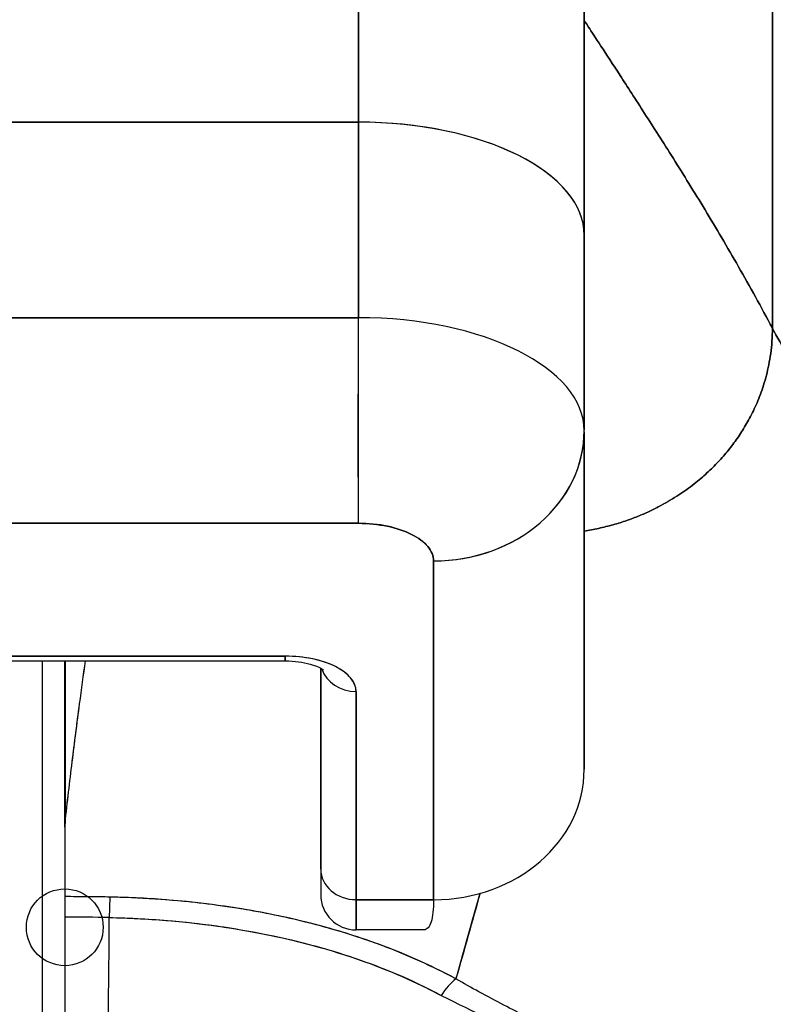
# Model space of a CAD drawing. Extents: x 807 to 1172, y 30 to 260.
# Tile 111 of 214: x 1020.432 to 1020.826, y 99.436 to 99.951. Entities that reach past the tile are written whole.
import ezdxf

# ---------------------------------------------------------------- set-up
doc = ezdxf.new("R2010")
doc.units = 0
doc.header["$LTSCALE"] = 4
doc.header["$MEASUREMENT"] = 0
doc.layers.get('0').update_dxf_attribs({"linetype": 'CONTINUOUS'})
doc.layers.get('DEFPOINTS').update_dxf_attribs({"linetype": 'CONTINUOUS'})
doc.styles.add('ROMANS', font='romans.shx')
doc.dimstyles.new('Default (ANSI)', dxfattribs={"dimscale": 20, "dimtxt": 0.07, "dimasz": 0.07, "dimexe": 0.125, "dimexo": 0.0625, "dimgap": 0.031496, "dimtad": 0, "dimtih": 1, "dimtoh": 1, "dimrnd": 1e-08, "dimzin": 0, "dimdsep": 46, "dimtxsty": 'ROMANS', "dimblk": 'Filled-1', "dimcen": 0.09, "dimdle": 0.393701, "dimclrd": 256, "dimclre": 256, "dimclrt": 256, "dimadec": 0, "dimazin": 0, "dimtfac": 0.928571, "dimtofl": 0, "dimtmove": 0, "dimatfit": 3, "dimfxl": 1, "dimtolj": 1, "dimtzin": 0, "dimlwd": -1, "dimlwe": -1, "dimarcsym": 0})

# ---------------------------------------------------------------- blocks, each defined once
blk = doc.blocks.new('Filled-1')
at = {"color": 0}
for p, q in [((0, 0), (-1, 0.17857)), ((-1, 0.17857), (-1, -0.17857)), ((-1, 0), (0, 0)), ((-1, -0.17857), (0, 0))]:
    blk.add_line(p, q, dxfattribs=at)
at = {"color": 0, "flags": 128}
blk.add_lwpolyline([(-1, -0.17857), (0, 0), (-1, 0.17857), (-1, -0.17857)], dxfattribs=at)
at = {"color": 0}
blk.add_solid([(-1, -0.17857), (0, 0), (-1, 0.17857), (-1, -0.17857)], dxfattribs=at)
blk = doc.blocks.new('*D97')
at = {"transparency": 16777216}
for p, q in [((1022.14966, 98.94963), (1022.14966, 105.99224)), ((1026.39966, 98.94963), (1026.39966, 105.99224)), ((1020.74966, 103.49224), (1018.21292, 103.49224)), ((1027.79966, 103.49224), (1029.19966, 103.49224))]:
    blk.add_line(p, q, dxfattribs=at)
at = {"layer": 'DEFPOINTS', "color": 0, "transparency": 16777216}
for p in [(1026.39966, 103.49224), (1022.14966, 97.69963), (1026.39966, 97.69963)]:
    blk.add_point(p, dxfattribs=at)
at = {"transparency": 16777216, "xscale": 1.400000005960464, "yscale": 1.400000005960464, "zscale": 1.400000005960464}
blk.add_blockref('Filled-1', (1022.14966, 103.49224), dxfattribs=at)
at = {"transparency": 16777216, "xscale": 1.400000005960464, "yscale": 1.400000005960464, "zscale": 1.400000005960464, "rotation": 180}
blk.add_blockref('Filled-1', (1026.39966, 103.49224), dxfattribs=at)
at = {"transparency": 16777216, "insert": (1015.44967, 103.49224), "char_height": 1.4, "attachment_point": 5, "style": 'ROMANS'}
blk.add_mtext('\\A1;4.25', dxfattribs=at)
blk = doc.blocks.new('*D99')
at = {"transparency": 16777216}
for p, q in [((996.08716, 98.91838), (996.08716, 113.84474)), ((1052.46216, 98.91838), (1052.46216, 113.84474)), ((997.48716, 111.34474), (1015.58068, 111.34474)), ((1051.06216, 111.34474), (1032.96863, 111.34474))]:
    blk.add_line(p, q, dxfattribs=at)
at = {"layer": 'DEFPOINTS', "color": 0, "transparency": 16777216}
for p in [(996.08716, 111.34474), (996.08716, 97.66838), (1052.46216, 97.66838)]:
    blk.add_point(p, dxfattribs=at)
at = {"transparency": 16777216, "xscale": 1.400000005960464, "yscale": 1.400000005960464, "zscale": 1.400000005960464, "rotation": 180}
blk.add_blockref('Filled-1', (996.08716, 111.34474), dxfattribs=at)
at = {"transparency": 16777216, "xscale": 1.400000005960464, "yscale": 1.400000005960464, "zscale": 1.400000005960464}
blk.add_blockref('Filled-1', (1052.46216, 111.34474), dxfattribs=at)
at = {"transparency": 16777216, "insert": (1024.27466, 111.34474), "char_height": 1.4, "attachment_point": 5, "style": 'ROMANS'}
blk.add_mtext('\\A1;\\fTahoma|b0|i0;\\H1.5400;(56.38)\\P\\fTahoma|b0|i0;\\H1.5400;OPENING WIDTH', dxfattribs=at)

msp = doc.modelspace()

# ---------------------------------------------------------------- linework, layer by layer
for p, q in [((1020.60875, 99.89736), (1020.60875, 100.42297)), ((1020.60875, 100.42297), (1020.60875, 99.89736)), ((1020.72686, 99.8383), (1020.72686, 100.30486)), ((1020.82528, 99.78954), (1020.82528, 100.2198)), ((1020.82528, 100.2198), (1020.82528, 99.78954)), ((1020.60875, 99.89736), (1020.05757, 99.89736)), ((1020.05757, 99.89736), (1020.60875, 99.89736)), ((1020.60875, 99.79508), (1020.60875, 99.89736)), ((1020.60875, 99.89736), (1020.60875, 99.79507)), ((1020.72686, 99.73643), (1020.72686, 99.8383)), ((1020.72686, 99.8383), (1020.72686, 99.73643)), ((1020.05757, 99.79507), (1020.60875, 99.79507)), ((1020.60875, 99.79507), (1020.05757, 99.79507)), ((1020.60875, 99.68751), (1020.60875, 99.79507)), ((1020.72686, 99.55885), (1020.72686, 99.73541)), ((1020.72686, 99.73541), (1020.72686, 99.55885)), ((1020.05757, 99.68751), (1020.60875, 99.68751)), ((1020.60875, 99.68751), (1020.05757, 99.68751)), ((1020.63608, 99.68198), (1020.63608, 99.68198)), ((1020.64812, 99.49066), (1020.64812, 99.66783)), ((1020.64812, 99.66783), (1020.64812, 99.49066)), ((1020.57056, 99.61802), (1020.38119, 99.61802)), ((1020.38119, 99.61802), (1020.57056, 99.61802)), ((1020.38119, 99.61554), (1020.57056, 99.61554)), ((1020.44339, 99.61554), (1020.44339, 99.32268)), ((1020.4552, 99.52856), (1020.4552, 99.61554)), ((1020.4552, 99.61554), (1020.4552, 99.52856)), ((1020.45533, 99.61554), (1020.45533, 99.53073)), ((1020.45533, 99.53073), (1020.45533, 99.61554)), ((1020.57056, 99.61554), (1020.57056, 99.61802)), ((1020.57056, 99.61802), (1020.57056, 99.61554)), ((1020.58906, 99.50669), (1020.58906, 99.61176)), ((1020.58906, 99.61176), (1020.58906, 99.50669)), ((1020.60757, 99.49066), (1020.60757, 99.59952)), ((1020.60757, 99.59952), (1020.60757, 99.49066)), ((1020.4552, 99.52856), (1020.4552, 99.49224)), ((1020.58906, 99.50669), (1020.58906, 99.49334)), ((1020.47186, 99.49213), (1020.47186, 99.49213)), ((1020.60757, 99.49066), (1020.60757, 99.47484)), ((1020.60757, 99.49066), (1020.64812, 99.49066)), ((1020.64812, 99.49066), (1020.60757, 99.49066)), ((1020.60757, 99.47484), (1020.60757, 99.49066)), ((1020.4552, 99.48154), (1020.4552, 99.12274)), ((1020.64286, 99.47484), (1020.60757, 99.47484))]:
    msp.add_line(p, q)
msp.add_circle((1020.4552, 99.47622), 0.02008)
msp.add_arc((1020.60757, 99.49334), 0.0185, 180, 270)
for centre, major_axis, ratio, start_param, end_param in [((1020.60875, 99.8383), (0.11811, 0), 0.5, 6.283185, 7.853982), ((1020.60875, 99.8383), (0.11811, 0), 0.5, 0, 1.570796), ((1020.60872, 99.736), (0.11814, 0), 0.500024, 0.000196, 1.570569), ((1020.60875, 99.73602), (0.11811, 0), 0.5, 0, 1.570796), ((1020.64812, 99.73602), (0.07874, 0), 0.866025, 4.712389, 6.283185), ((1020.64812, 99.73602), (0.07874, 0), 0.866025, 4.712342, 6.283212), ((1020.57056, 99.59952), (0.03701, 0), 0.5, 0, 1.570796), ((1020.60757, 99.61554), (-0.0185, 0), 0.866025, 0.262731, 1.570796), ((1020.60757, 99.61554), (-0.0185, 0), 0.866025, 0.262731, 1.570796), ((1020.64812, 99.55885), (0.07874, 0), 0.866025, 4.712389, 6.283185), ((1020.48646, 99.52712), (0.03112, -0.0037), 0.780581, 3.145336, 3.23398), ((1020.49655, 99.5268), (0.04129, -0.00328), 0.679672, 3.118385, 3.195472), ((1020.45537, 98.14744), (-0.00014, 1.68497), 0.000059, 0.609956, 0.646631), ((1020.60757, 99.50669), (-0.0185, 0), 0.866025, 0, 1.570796), ((1020.60757, 99.50669), (-0.0185, 0), 0.866025, 0, 1.570796), ((1020.4552, 99.04747), (-0.73764, 0), 0.602968, 4.680359, 4.712385), ((1020.47882, 99.47599), (-0.00038, -0.02007), 0.025243, 3.788594, 4.444262), ((1020.47882, 99.47599), (0.00038, 0.02008), 0.025246, 0.647097, 1.302734), ((1020.4552, 99.03899), (0.74124, 0), 0.597038, 1.539449, 1.570797), ((1020.45521, 99.039), (0.74111, 0), 0.597133, 1.539446, 1.570798), ((1020.46781, 99.62754), (0, -0.55118), 0.02, 0.413203, 1.302303), ((1020.46781, 99.62754), (0, 0.55118), 0.02, 3.555085, 4.443895), ((1020.65979, 99.43369), (0.00951, 0.01768), 0.499899, 0.822765, 1.452292)]:
    msp.add_ellipse(centre, major_axis=major_axis, ratio=ratio, start_param=start_param, end_param=end_param)
for points, knots in [([(1020.72686, 100.30486), (1020.72686, 100.30484), (1020.72686, 100.30017), (1020.72686, 100.29078), (1020.72686, 100.28139), (1020.72686, 100.26727), (1020.72686, 100.24868), (1020.72686, 100.23009), (1020.72686, 100.20703), (1020.72686, 100.17987), (1020.72686, 100.15271), (1020.72686, 100.12145), (1020.72686, 100.08643), (1020.72686, 100.05141), (1020.72686, 100.01263), (1020.72686, 99.97116), (1020.72686, 99.92969), (1020.72686, 99.88552), (1020.72686, 99.8383)], [0, 0, 0, 0, 0.166667, 0.166667, 0.166667, 0.333333, 0.333333, 0.333333, 0.5, 0.5, 0.5, 0.666667, 0.666667, 0.666667, 0.833333, 0.833333, 0.833333, 1, 1, 1, 1]), ([(1020.72686, 99.95053), (1020.72686, 99.95053), (1020.72766, 99.94929), (1020.72916, 99.947), (1020.73066, 99.9447), (1020.73286, 99.94135), (1020.73564, 99.9371), (1020.73842, 99.93284), (1020.74179, 99.92769), (1020.74563, 99.92179), (1020.74947, 99.91588), (1020.75379, 99.90922), (1020.75848, 99.90193), (1020.76316, 99.89464), (1020.76822, 99.88673), (1020.77352, 99.87828), (1020.77883, 99.86983), (1020.7844, 99.86085), (1020.79011, 99.85141), (1020.79583, 99.84197), (1020.80169, 99.83207), (1020.80758, 99.82175), (1020.81348, 99.81144), (1020.81942, 99.8007), (1020.82528, 99.78954)], [0, 0, 0, 0, 0.125, 0.125, 0.125, 0.25, 0.25, 0.25, 0.375, 0.375, 0.375, 0.5, 0.5, 0.5, 0.625, 0.625, 0.625, 0.75, 0.75, 0.75, 0.875, 0.875, 0.875, 1, 1, 1, 1]), ([(1020.82528, 99.78954), (1020.81942, 99.8007), (1020.81348, 99.81144), (1020.80758, 99.82175), (1020.80169, 99.83207), (1020.79583, 99.84197), (1020.79011, 99.85141), (1020.7844, 99.86085), (1020.77883, 99.86983), (1020.77352, 99.87828), (1020.76822, 99.88673), (1020.76316, 99.89464), (1020.75848, 99.90193), (1020.75379, 99.90922), (1020.74947, 99.91588), (1020.74563, 99.92179), (1020.74179, 99.92769), (1020.73842, 99.93284), (1020.73564, 99.9371), (1020.73286, 99.94135), (1020.73066, 99.9447), (1020.72916, 99.947), (1020.72766, 99.94929), (1020.72686, 99.95053), (1020.72686, 99.95053)], [0, 0, 0, 0, 0.125, 0.125, 0.125, 0.25, 0.25, 0.25, 0.375, 0.375, 0.375, 0.5, 0.5, 0.5, 0.625, 0.625, 0.625, 0.75, 0.75, 0.75, 0.875, 0.875, 0.875, 1, 1, 1, 1]), ([(1020.60875, 99.68751), (1020.60875, 99.69164), (1020.60875, 99.6969), (1020.60875, 99.70303), (1020.60874, 99.70916), (1020.60874, 99.71616), (1020.60874, 99.7237), (1020.60874, 99.73123), (1020.60874, 99.7393), (1020.60874, 99.7475), (1020.60874, 99.75569), (1020.60875, 99.76402), (1020.60875, 99.77208), (1020.60875, 99.78014), (1020.60875, 99.78793), (1020.60875, 99.79507)], [0, 0, 0, 0, 0.2, 0.2, 0.2, 0.4, 0.4, 0.4, 0.6, 0.6, 0.6, 0.8, 0.8, 0.8, 1, 1, 1, 1]), ([(1020.72686, 99.68347), (1020.72943, 99.68387), (1020.73192, 99.68433), (1020.73431, 99.68485), (1020.737, 99.68543), (1020.73957, 99.68608), (1020.74204, 99.68677), (1020.7445, 99.68746), (1020.74686, 99.6882), (1020.74912, 99.68898), (1020.75138, 99.68976), (1020.75353, 99.69058), (1020.7556, 99.69142), (1020.75766, 99.69227), (1020.75963, 99.69314), (1020.76151, 99.69403), (1020.7634, 99.69492), (1020.7652, 99.69583), (1020.76692, 99.69675), (1020.76864, 99.69768), (1020.77029, 99.69861), (1020.77186, 99.69954), (1020.77344, 99.70048), (1020.77494, 99.70142), (1020.77638, 99.70237), (1020.77782, 99.70332), (1020.7792, 99.70427), (1020.78052, 99.70523), (1020.78184, 99.70618), (1020.78311, 99.70714), (1020.78432, 99.7081), (1020.78676, 99.71001), (1020.789, 99.71192), (1020.79109, 99.71385), (1020.79319, 99.71577), (1020.79513, 99.71771), (1020.79697, 99.71966), (1020.7988, 99.72162), (1020.80054, 99.72361), (1020.80219, 99.72565), (1020.80384, 99.72768), (1020.80541, 99.72978), (1020.80693, 99.73196), (1020.80845, 99.73413), (1020.80991, 99.7364), (1020.81131, 99.73879), (1020.81272, 99.74119), (1020.81407, 99.74371), (1020.81536, 99.7464), (1020.81666, 99.74908), (1020.8179, 99.75194), (1020.81904, 99.75502), (1020.82018, 99.75809), (1020.82123, 99.76138), (1020.82215, 99.76493), (1020.82306, 99.76848), (1020.82385, 99.77228), (1020.8244, 99.77638), (1020.82496, 99.78047), (1020.82528, 99.78485), (1020.82528, 99.78954)], [0.0658264, 0.0658264, 0.0658264, 0.0658264, 0.09375, 0.09375, 0.09375, 0.125, 0.125, 0.125, 0.15625, 0.15625, 0.15625, 0.1875, 0.1875, 0.1875, 0.21875, 0.21875, 0.21875, 0.25, 0.25, 0.25, 0.28125, 0.28125, 0.28125, 0.3125, 0.3125, 0.3125, 0.34375, 0.34375, 0.34375, 0.375, 0.375, 0.375, 0.4375, 0.4375, 0.4375, 0.5, 0.5, 0.5, 0.5625, 0.5625, 0.5625, 0.625, 0.625, 0.625, 0.6875, 0.6875, 0.6875, 0.75, 0.75, 0.75, 0.8125, 0.8125, 0.8125, 0.875, 0.875, 0.875, 0.9375, 0.9375, 0.9375, 1, 1, 1, 1]), ([(1020.82528, 99.78954), (1020.82528, 99.78485), (1020.82463, 99.77609), (1020.82228, 99.76467), (1020.81913, 99.7548), (1020.81542, 99.74623), (1020.81137, 99.73866), (1020.80699, 99.73187), (1020.80227, 99.72559), (1020.79707, 99.71964), (1020.79124, 99.71384), (1020.78564, 99.70905), (1020.78057, 99.70522), (1020.77644, 99.70237), (1020.77193, 99.69953), (1020.767, 99.69675), (1020.7616, 99.69401), (1020.75569, 99.69139), (1020.74922, 99.68894), (1020.74215, 99.68672), (1020.7347, 99.68485), (1020.72943, 99.68387), (1020.72686, 99.68347)], [0, 0, 0, 0, 0.0625, 0.125, 0.1875, 0.25, 0.3125, 0.375, 0.4375, 0.5, 0.5625, 0.625, 0.65625, 0.6875, 0.71875, 0.75, 0.78125, 0.8125, 0.84375, 0.875, 0.90625, 0.9341736, 0.9341736, 0.9341736, 0.9341736]), ([(1020.82528, 99.78954), (1020.83024, 99.78012), (1020.83584, 99.77156), (1020.842, 99.76363), (1020.84817, 99.7557), (1020.85489, 99.74841), (1020.86208, 99.74152), (1020.86927, 99.73462), (1020.87693, 99.72814), (1020.88496, 99.72184), (1020.89299, 99.71554), (1020.9014, 99.70943), (1020.9101, 99.7033), (1020.91879, 99.69717), (1020.92776, 99.69101), (1020.93693, 99.68465), (1020.9461, 99.67829), (1020.95546, 99.67172), (1020.96492, 99.66476), (1020.97438, 99.6578), (1020.98394, 99.65047), (1020.99351, 99.6426), (1021.00307, 99.63473), (1021.01264, 99.62633), (1021.02213, 99.61727)], [0, 0, 0, 0, 0.125006, 0.125006, 0.125006, 0.250011, 0.250011, 0.250011, 0.375017, 0.375017, 0.375017, 0.500022, 0.500022, 0.500022, 0.625028, 0.625028, 0.625028, 0.750033, 0.750033, 0.750033, 0.875039, 0.875039, 0.875039, 1, 1, 1, 1]), ([(1021.02213, 99.61727), (1021.01264, 99.62633), (1021.00307, 99.63473), (1020.9935, 99.6426), (1020.98393, 99.65047), (1020.97437, 99.65781), (1020.96491, 99.66476), (1020.95545, 99.67172), (1020.94609, 99.67829), (1020.93693, 99.68466), (1020.92776, 99.69102), (1020.91878, 99.69717), (1020.91009, 99.7033), (1020.9014, 99.70943), (1020.89299, 99.71555), (1020.88496, 99.72184), (1020.87692, 99.72814), (1020.86927, 99.73463), (1020.86208, 99.74152), (1020.85489, 99.74841), (1020.84817, 99.7557), (1020.842, 99.76363), (1020.83584, 99.77156), (1020.83024, 99.78012), (1020.82528, 99.78954)], [0, 0, 0, 0, 0.124999, 0.124999, 0.124999, 0.25, 0.25, 0.25, 0.375, 0.375, 0.375, 0.5, 0.5, 0.5, 0.625, 0.625, 0.625, 0.75, 0.75, 0.75, 0.875, 0.875, 0.875, 1, 1, 1, 1]), ([(1020.60875, 99.68751), (1020.61421, 99.68746), (1020.61921, 99.68697), (1020.62389, 99.68599), (1020.62857, 99.68501), (1020.63293, 99.68355), (1020.63657, 99.68173), (1020.64021, 99.67991), (1020.64313, 99.67773), (1020.64508, 99.67539), (1020.64703, 99.67305), (1020.64802, 99.67055), (1020.64812, 99.66783)], [0, 0, 0, 0, 0.25, 0.25, 0.25, 0.5, 0.5, 0.5, 0.75, 0.75, 0.75, 1, 1, 1, 1]), ([(1020.64812, 99.66783), (1020.64811, 99.67044), (1020.64705, 99.67303), (1020.64507, 99.6754), (1020.64309, 99.67777), (1020.64019, 99.67993), (1020.63658, 99.68173), (1020.63297, 99.68353), (1020.62866, 99.68499), (1020.62391, 99.68599), (1020.61916, 99.68698), (1020.61397, 99.68751), (1020.60875, 99.68751)], [0, 0, 0, 0, 0.25, 0.25, 0.25, 0.5, 0.5, 0.5, 0.75, 0.75, 0.75, 1, 1, 1, 1]), ([(1020.45533, 99.53073), (1020.45655, 99.54165), (1020.45781, 99.5523), (1020.45909, 99.5627), (1020.4597, 99.56764), (1020.46031, 99.57252), (1020.46093, 99.57734), (1020.46161, 99.58265), (1020.46229, 99.5879), (1020.46298, 99.59306), (1020.464, 99.60073), (1020.46502, 99.60822), (1020.46604, 99.61554)], [0, 0, 0, 0, 0.3333333, 0.3333333, 0.3333333, 0.491831, 0.491831, 0.491831, 0.6666667, 0.6666667, 0.6666667, 0.9261561, 0.9261561, 0.9261561, 0.9261561]), ([(1020.45533, 99.53073), (1020.45657, 99.54167), (1020.45783, 99.55234), (1020.45911, 99.56273), (1020.46038, 99.57312), (1020.46167, 99.58324), (1020.46297, 99.59307), (1020.46398, 99.60073), (1020.465, 99.60822), (1020.46603, 99.61554)], [0, 0, 0, 0, 0.3333333, 0.3333333, 0.3333333, 0.6666667, 0.6666667, 0.6666667, 0.9261524, 0.9261524, 0.9261524, 0.9261524]), ([(1020.60757, 99.59952), (1020.6075, 99.60205), (1020.60659, 99.60438), (1020.60476, 99.60659), (1020.60293, 99.6088), (1020.60018, 99.61088), (1020.59672, 99.61261), (1020.59326, 99.61433), (1020.5891, 99.61571), (1020.58469, 99.61662), (1020.58027, 99.61754), (1020.57562, 99.61799), (1020.57056, 99.61802)], [0, 0, 0, 0, 0.25, 0.25, 0.25, 0.5, 0.5, 0.5, 0.75, 0.75, 0.75, 1, 1, 1, 1]), ([(1020.57056, 99.61554), (1020.57291, 99.61554), (1020.57526, 99.61539), (1020.57965, 99.61482), (1020.58169, 99.61441), (1020.58514, 99.61346), (1020.58659, 99.61294), (1020.58873, 99.61197), (1020.58949, 99.61153), (1020.59038, 99.61092), (1020.59057, 99.61074), (1020.59057, 99.61074)], [4.713492, 4.713492, 4.713492, 4.713492, 4.967802, 4.967802, 5.216068, 5.216068, 5.446392, 5.446392, 5.650549, 5.650549, 5.825911, 5.825911, 5.825911, 5.825911]), ([(1020.78477, 99.36176), (1020.78678, 99.36237), (1020.78879, 99.363), (1020.79079, 99.36365), (1020.79698, 99.36563), (1020.80312, 99.36774), (1020.80919, 99.36996), (1020.81529, 99.37219), (1020.82133, 99.37454), (1020.82728, 99.37701), (1020.83327, 99.37949), (1020.83917, 99.38208), (1020.84497, 99.38478), (1020.84719, 99.38582), (1020.84939, 99.38687), (1020.85158, 99.38793), (1020.86095, 99.39249), (1020.87001, 99.39733), (1020.87876, 99.40243), (1020.88419, 99.4056), (1020.8895, 99.40886), (1020.89468, 99.41222), (1020.89987, 99.41559), (1020.90493, 99.41905), (1020.90984, 99.4226), (1020.91476, 99.42616), (1020.91954, 99.4298), (1020.92417, 99.43352), (1020.92879, 99.43724), (1020.93327, 99.44105), (1020.9376, 99.44493), (1020.94458, 99.45119), (1020.95119, 99.45766), (1020.95739, 99.46433), (1020.95882, 99.46586), (1020.96022, 99.4674), (1020.9616, 99.46895), (1020.96884, 99.47707), (1020.97549, 99.48548), (1020.98151, 99.49412), (1020.98557, 99.49994), (1020.98934, 99.50585), (1020.99282, 99.51185), (1020.99435, 99.51451), (1020.99583, 99.51718), (1020.99725, 99.51987), (1021.0017, 99.52828), (1021.00557, 99.53686), (1021.00886, 99.5456), (1021.01109, 99.55151), (1021.01305, 99.55751), (1021.01473, 99.56356), (1021.0154, 99.56595), (1021.01602, 99.56835), (1021.0166, 99.57075), (1021.01851, 99.57874), (1021.01993, 99.5868), (1021.02084, 99.5948), (1021.02171, 99.60239), (1021.02213, 99.60993), (1021.02213, 99.61727)], [0, 0, 0, 0, 0.014459, 0.014459, 0.014459, 0.059138, 0.059138, 0.059138, 0.104088, 0.104088, 0.104088, 0.149346, 0.149346, 0.149346, 0.166667, 0.166667, 0.166667, 0.24084, 0.24084, 0.24084, 0.286952, 0.286952, 0.286952, 0.333189, 0.333189, 0.333189, 0.379462, 0.379462, 0.379462, 0.425634, 0.425634, 0.425634, 0.5, 0.5, 0.5, 0.517058, 0.517058, 0.517058, 0.606463, 0.606463, 0.606463, 0.666667, 0.666667, 0.666667, 0.693307, 0.693307, 0.693307, 0.776792, 0.776792, 0.776792, 0.833333, 0.833333, 0.833333, 0.855634, 0.855634, 0.855634, 0.929684, 0.929684, 0.929684, 1, 1, 1, 1]), ([(1021.02213, 99.61727), (1021.02213, 99.60993), (1021.02171, 99.60239), (1021.02084, 99.5948), (1021.01993, 99.5868), (1021.01851, 99.57874), (1021.0166, 99.57075), (1021.01602, 99.56837), (1021.01541, 99.56599), (1021.01475, 99.56362), (1021.01306, 99.55754), (1021.01109, 99.55153), (1021.00886, 99.5456), (1021.00557, 99.53686), (1021.0017, 99.52828), (1020.99725, 99.51987), (1020.99583, 99.51718), (1020.99436, 99.51451), (1020.99282, 99.51186), (1020.98934, 99.50586), (1020.98557, 99.49994), (1020.98151, 99.49412), (1020.97549, 99.48548), (1020.96884, 99.47707), (1020.9616, 99.46895), (1020.96022, 99.4674), (1020.95882, 99.46586), (1020.9574, 99.46433), (1020.9512, 99.45766), (1020.94459, 99.45119), (1020.9376, 99.44493), (1020.92894, 99.43716), (1020.91969, 99.42972), (1020.90988, 99.42263), (1020.90005, 99.41553), (1020.88966, 99.40878), (1020.87876, 99.40243), (1020.87001, 99.39733), (1020.86094, 99.39249), (1020.85157, 99.38792), (1020.84939, 99.38686), (1020.84719, 99.38581), (1020.84497, 99.38478), (1020.83917, 99.38208), (1020.83327, 99.37949), (1020.82728, 99.37701), (1020.82133, 99.37454), (1020.81529, 99.37219), (1020.80919, 99.36996), (1020.80312, 99.36774), (1020.79698, 99.36563), (1020.79079, 99.36365), (1020.78879, 99.363), (1020.78678, 99.36237), (1020.78477, 99.36176)], [0, 0, 0, 0, 0.070424, 0.070424, 0.070424, 0.144534, 0.144534, 0.144534, 0.166667, 0.166667, 0.166667, 0.223344, 0.223344, 0.223344, 0.306735, 0.306735, 0.306735, 0.333333, 0.333333, 0.333333, 0.393546, 0.393546, 0.393546, 0.482972, 0.482972, 0.482972, 0.5, 0.5, 0.5, 0.574384, 0.574384, 0.574384, 0.666667, 0.666667, 0.666667, 0.759127, 0.759127, 0.759127, 0.833333, 0.833333, 0.833333, 0.850626, 0.850626, 0.850626, 0.89589, 0.89589, 0.89589, 0.940848, 0.940848, 0.940848, 0.985537, 0.985537, 0.985537, 1, 1, 1, 1]), ([(1020.58906, 99.50669), (1020.58906, 99.50138), (1020.58906, 99.49766), (1020.58906, 99.49552), (1020.58906, 99.49409), (1020.58906, 99.49336), (1020.58906, 99.49336)], [0, 0, 0, 0, 0.2, 0.2, 0.2, 0.33358, 0.33358, 0.33358, 0.33358]), ([(1020.4552, 99.49224), (1020.4552, 99.4913), (1020.4552, 99.49028), (1020.4552, 99.48917), (1020.4552, 99.48806), (1020.4552, 99.48686), (1020.4552, 99.48559), (1020.4552, 99.48432), (1020.4552, 99.48297), (1020.4552, 99.48154)], [0, 0, 0, 0, 0.333333, 0.333333, 0.333333, 0.666667, 0.666667, 0.666667, 1, 1, 1, 1]), ([(1020.47882, 99.49201), (1020.47712, 99.49205), (1020.47541, 99.49208), (1020.4737, 99.4921), (1020.46754, 99.49219), (1020.46137, 99.49224), (1020.4552, 99.49224)], [0, 0, 0, 0, 0.216888, 0.216888, 0.216888, 1, 1, 1, 1]), ([(1020.65979, 99.44921), (1020.64633, 99.45654), (1020.63157, 99.46306), (1020.61572, 99.46865), (1020.6128, 99.46968), (1020.60984, 99.47068), (1020.60684, 99.47165), (1020.59353, 99.47595), (1020.57952, 99.47962), (1020.56502, 99.48261), (1020.55856, 99.48394), (1020.55201, 99.48513), (1020.54538, 99.48619), (1020.53376, 99.48804), (1020.5219, 99.48946), (1020.50988, 99.49044), (1020.49963, 99.49129), (1020.48926, 99.49181), (1020.47882, 99.49202)], [0, 0, 0, 0, 0.281412, 0.281412, 0.281412, 0.333333, 0.333333, 0.333333, 0.563955, 0.563955, 0.563955, 0.666667, 0.666667, 0.666667, 0.846576, 0.846576, 0.846576, 1, 1, 1, 1]), ([(1020.65979, 99.44921), (1020.64736, 99.4558), (1020.63466, 99.46158), (1020.6212, 99.46663), (1020.61638, 99.46844), (1020.61146, 99.47016), (1020.60643, 99.47178), (1020.5979, 99.47454), (1020.58905, 99.47704), (1020.57993, 99.47927), (1020.56867, 99.48202), (1020.557, 99.48435), (1020.54514, 99.48622), (1020.54186, 99.48674), (1020.53855, 99.48723), (1020.53523, 99.48768), (1020.51953, 99.4898), (1020.50347, 99.49116), (1020.48709, 99.49177), (1020.48434, 99.49187), (1020.48159, 99.49195), (1020.47882, 99.49201)], [0, 0, 0, 0, 0.245449, 0.245449, 0.245449, 0.333333, 0.333333, 0.333333, 0.482385, 0.482385, 0.482385, 0.666667, 0.666667, 0.666667, 0.717769, 0.717769, 0.717769, 0.959443, 0.959443, 0.959443, 1, 1, 1, 1]), ([(1020.64812, 99.49066), (1020.6481, 99.48567), (1020.64766, 99.48175), (1020.64683, 99.47908), (1020.646, 99.47641), (1020.64477, 99.47497), (1020.6431, 99.47485), (1020.64302, 99.47484), (1020.64294, 99.47484), (1020.64286, 99.47484)], [0.0000104, 0.0000104, 0.0000104, 0.0000104, 0.1666667, 0.1666667, 0.1666667, 0.3333333, 0.3333333, 0.3333333, 0.3411809, 0.3411809, 0.3411809, 0.3411809]), ([(1020.65979, 99.44921), (1020.66369, 99.46287), (1020.66746, 99.47617), (1020.67106, 99.48913), (1020.67151, 99.49075), (1020.67196, 99.49237), (1020.6724, 99.49399)], [0, 0, 0, 0, 0.1456, 0.1456, 0.1456, 0.1638579, 0.1638579, 0.1638579, 0.1638579]), ([(1020.4552, 99.48154), (1020.4552, 99.44994), (1020.4552, 99.41958), (1020.4552, 99.39017), (1020.4552, 99.36075), (1020.4552, 99.33228), (1020.4552, 99.30562), (1020.4552, 99.27895), (1020.4552, 99.2541), (1020.4552, 99.23129), (1020.4552, 99.20849), (1020.4552, 99.18773), (1020.4552, 99.16957), (1020.4552, 99.15142), (1020.4552, 99.13586), (1020.4552, 99.12272)], [0, 0, 0, 0, 0.2, 0.2, 0.2, 0.4, 0.4, 0.4, 0.6, 0.6, 0.6, 0.8, 0.8, 0.8, 1, 1, 1, 1]), ([(1020.47844, 99.48132), (1020.48841, 99.48113), (1020.49837, 99.48063), (1020.50825, 99.47982), (1020.52624, 99.47835), (1020.54399, 99.47587), (1020.56119, 99.47235), (1020.57804, 99.46891), (1020.59436, 99.46447), (1020.60984, 99.45904), (1020.62484, 99.45378), (1020.63905, 99.44759), (1020.65214, 99.44051)], [0, 0, 0, 0, 0.15805, 0.15805, 0.15805, 0.445483, 0.445483, 0.445483, 0.727137, 0.727137, 0.727137, 1, 1, 1, 1]), ([(1020.47844, 99.48132), (1020.5004, 99.48085), (1020.52182, 99.47901), (1020.54249, 99.47574), (1020.56315, 99.47246), (1020.58305, 99.46776), (1020.60146, 99.46186), (1020.61987, 99.45595), (1020.63681, 99.44884), (1020.65214, 99.44051)], [0, 0, 0, 0, 0.333333, 0.333333, 0.333333, 0.666667, 0.666667, 0.666667, 1, 1, 1, 1]), ([(1020.78477, 99.36176), (1020.78208, 99.36935), (1020.77791, 99.37615), (1020.77276, 99.38225), (1020.77269, 99.38234), (1020.77262, 99.38243), (1020.77254, 99.38251), (1020.76776, 99.38813), (1020.76215, 99.39315), (1020.75548, 99.3979), (1020.75502, 99.39823), (1020.75456, 99.39855), (1020.7541, 99.39887), (1020.75153, 99.40065), (1020.7488, 99.4024), (1020.74593, 99.40412), (1020.74398, 99.4053), (1020.74197, 99.40647), (1020.7399, 99.40763), (1020.73626, 99.40967), (1020.73244, 99.4117), (1020.72844, 99.41375), (1020.72742, 99.41427), (1020.72639, 99.4148), (1020.72534, 99.41533), (1020.72091, 99.41757), (1020.71628, 99.41985), (1020.71145, 99.42223), (1020.70711, 99.42436), (1020.70261, 99.42657), (1020.69797, 99.42889), (1020.69755, 99.4291), (1020.69712, 99.42931), (1020.6967, 99.42953), (1020.69285, 99.43145), (1020.6889, 99.43346), (1020.68487, 99.43555), (1020.68061, 99.43776), (1020.67626, 99.44006), (1020.67183, 99.44248), (1020.66788, 99.44463), (1020.66386, 99.44686), (1020.65979, 99.44921)], [0, 0, 0, 0, 0.2, 0.2, 0.2, 0.202822, 0.202822, 0.202822, 0.387433, 0.387433, 0.387433, 0.4, 0.4, 0.4, 0.469613, 0.469613, 0.469613, 0.517, 0.517, 0.517, 0.6, 0.6, 0.6, 0.621251, 0.621251, 0.621251, 0.71154, 0.71154, 0.71154, 0.792621, 0.792621, 0.792621, 0.8, 0.8, 0.8, 0.866842, 0.866842, 0.866842, 0.937291, 0.937291, 0.937291, 1, 1, 1, 1]), ([(1020.65214, 99.44051), (1020.66917, 99.43214), (1020.68456, 99.42442), (1020.69875, 99.41788), (1020.71294, 99.41133), (1020.72595, 99.40595), (1020.73706, 99.40007), (1020.74816, 99.39418), (1020.75737, 99.3878), (1020.76444, 99.38083), (1020.77151, 99.37386), (1020.77646, 99.36629), (1020.77962, 99.35824)], [0, 0, 0, 0, 0.25, 0.25, 0.25, 0.5, 0.5, 0.5, 0.75, 0.75, 0.75, 1, 1, 1, 1])]:
    msp.add_open_spline(points, degree=3, knots=knots)
for points in [[(1020.66378, 99.78827), (1020.66377, 99.78827), (1020.66377, 99.78827), (1020.66377, 99.78827)], [(1020.6724, 99.49399), (1020.66841, 99.47951), (1020.66418, 99.46458), (1020.65979, 99.44921)], [(1020.49799, 99.48055), (1020.49799, 99.48054), (1020.49799, 99.48054), (1020.49799, 99.48053)]]:
    msp.add_open_spline(points, degree=3)

# ---------------------------------------------------------------- dimensions: what is measured, and where the dimension line sits
dim = msp.add_linear_dim(base=(996.0871563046, 111.3447361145), p1=(1052.4621563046, 97.6683757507), p2=(996.0871563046, 97.6683757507), angle=180, text='\\fTahoma|b0|i0;\\H1.5400;(<>)\\P\\fTahoma|b0|i0;\\H1.5400;OPENING WIDTH', dimstyle='Default (ANSI)', override={"dimgap": 0.031496, "dimtih": 0, "dimtoh": 0, "dimdec": 2, "dimtol": 0, "dimlim": 0, "dimtp": 0, "dimtm": 0, "dimtdec": 2, "dimatfit": 1})
dim.commit()
dim.dimension.update_dxf_attribs({"geometry": '*D99', "text_midpoint": (1024.2746563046, 111.3447361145), "dimtype": 160})
dim = msp.add_linear_dim(base=(1026.39966, 103.49224), p1=(1022.14966, 97.69963), p2=(1026.39966, 97.69963), angle=180, dimstyle='Default (ANSI)', override={"dimgap": 0.031496, "dimtih": 0, "dimtoh": 0, "dimdec": 2, "dimtol": 0, "dimlim": 0, "dimtp": 0, "dimtm": 0, "dimtdec": 2, "dimatfit": 1})
dim.commit()
dim.dimension.update_dxf_attribs({"geometry": '*D97', "text_midpoint": (1015.44967, 103.49224), "dimtype": 160})

doc.saveas('drawing.dxf')
